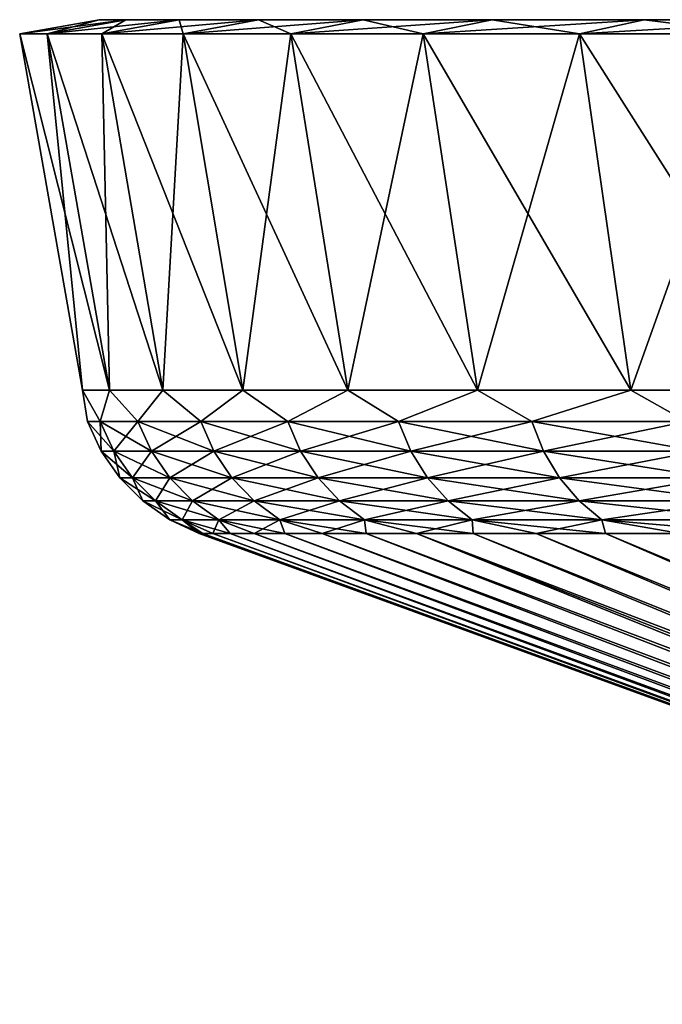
# Model space of a CAD drawing. Header units: metres. Extents: x -109 to 109, y -314 to 82.
# Tile 180 of 191: x 44 to 51, y 71 to 82. Entities that reach past the tile are written whole.
import ezdxf

# ---------------------------------------------------------------- set-up
doc = ezdxf.new("R2010")
doc.units = ezdxf.units.M
doc.layers.add('solid_504261_XXX', color=7, linetype='CONTINUOUS')

msp = doc.modelspace()

# ---------------------------------------------------------------- linework, layer by layer
at = {"layer": 'solid_504261_XXX'}
for points in [[(44.184315, 81.349998, 183.000488), (45.034042, 81.5, 183.041092), (45.320347, 81.5, 180.042816)], [(44.478287, 81.349998, 179.921875), (44.184315, 81.349998, 183.000488), (45.320347, 81.5, 180.042816)], [(44.184315, 81.349998, 186.093521), (45.034042, 81.5, 186.052902), (45.034042, 81.5, 183.041092)], [(44.184315, 81.349998, 183.000488), (44.184315, 81.349998, 186.093521), (45.034042, 81.5, 183.041092)], [(44.184315, 81.349998, 186.093521), (44.478287, 81.349998, 189.172134), (45.034042, 81.5, 186.052902)], [(44.478287, 81.349998, 179.921875), (45.320347, 81.5, 180.042816), (45.890335, 81.5, 177.085419)], [(45.063648, 81.349998, 176.884735), (44.478287, 81.349998, 179.921875), (45.890335, 81.5, 177.085419)], [(44.478287, 81.349998, 189.172134), (45.320347, 81.5, 189.051193), (45.034042, 81.5, 186.052902)], [(44.478287, 81.349998, 189.172134), (45.063648, 81.349998, 192.209274), (45.320347, 81.5, 189.051193)], [(45.320347, 81.5, 189.051193), (45.320347, 81.5, 180.042816), (45.034042, 81.5, 183.041092)], [(45.320347, 81.5, 189.051193), (45.034042, 81.5, 183.041092), (45.034042, 81.5, 186.052902)], [(45.063648, 81.349998, 176.884735), (45.890335, 81.5, 177.085419), (46.738892, 81.5, 174.195511)], [(45.93494, 81.349998, 173.917389), (45.063648, 81.349998, 176.884735), (46.738892, 81.5, 174.195511)], [(45.063648, 81.349998, 192.209274), (45.890335, 81.5, 192.008575), (45.320347, 81.5, 189.051193)], [(45.063648, 81.349998, 192.209274), (45.93494, 81.349998, 195.17662), (45.890335, 81.5, 192.008575)], [(45.890335, 81.5, 192.008575), (45.890335, 81.5, 177.085419), (45.320347, 81.5, 180.042816)], [(45.890335, 81.5, 192.008575), (45.320347, 81.5, 180.042816), (45.320347, 81.5, 189.051193)], [(46.738892, 81.5, 194.898499), (46.738892, 81.5, 174.195511), (45.890335, 81.5, 177.085419)], [(46.738892, 81.5, 194.898499), (45.890335, 81.5, 177.085419), (45.890335, 81.5, 192.008575)], [(45.93494, 81.349998, 195.17662), (46.738892, 81.5, 194.898499), (45.890335, 81.5, 192.008575)], [(45.93494, 81.349998, 173.917389), (46.738892, 81.5, 174.195511), (47.858265, 81.5, 171.399429)], [(47.084503, 81.349998, 171.045914), (45.93494, 81.349998, 173.917389), (47.858265, 81.5, 171.399429)], [(45.93494, 81.349998, 195.17662), (47.084503, 81.349998, 198.04808), (46.738892, 81.5, 194.898499)], [(47.858265, 81.5, 197.694565), (47.858265, 81.5, 171.399429), (46.738892, 81.5, 174.195511)], [(47.858265, 81.5, 197.694565), (46.738892, 81.5, 174.195511), (46.738892, 81.5, 194.898499)], [(47.084503, 81.349998, 198.04808), (47.858265, 81.5, 197.694565), (46.738892, 81.5, 194.898499)], [(47.084503, 81.349998, 171.045914), (47.858265, 81.5, 171.399429), (49.238411, 81.5, 168.722336)], [(48.501633, 81.349998, 168.297073), (47.084503, 81.349998, 171.045914), (49.238411, 81.5, 168.722336)], [(47.084503, 81.349998, 198.04808), (48.501633, 81.349998, 200.796921), (47.858265, 81.5, 197.694565)], [(49.238411, 81.5, 200.371658), (49.238411, 81.5, 168.722336), (47.858265, 81.5, 171.399429)], [(49.238411, 81.5, 200.371658), (47.858265, 81.5, 171.399429), (47.858265, 81.5, 197.694565)], [(48.501633, 81.349998, 200.796921), (49.238411, 81.5, 200.371658), (47.858265, 81.5, 197.694565)], [(48.501633, 81.349998, 168.297073), (49.238411, 81.5, 168.722336), (50.866718, 81.5, 166.188629)], [(50.173836, 81.349998, 165.695068), (48.501633, 81.349998, 168.297073), (50.866718, 81.5, 166.188629)], [(48.501633, 81.349998, 200.796921), (50.173836, 81.349998, 203.398926), (49.238411, 81.5, 200.371658)], [(50.866718, 81.5, 202.905365), (50.866718, 81.5, 166.188629), (49.238411, 81.5, 168.722336)], [(50.866718, 81.5, 202.905365), (49.238411, 81.5, 168.722336), (49.238411, 81.5, 200.371658)], [(50.173836, 81.349998, 203.398926), (50.866718, 81.5, 202.905365), (49.238411, 81.5, 200.371658)], [(50.173836, 81.349998, 165.695068), (50.866718, 81.5, 166.188629), (52.728565, 81.5, 163.821106)], [(52.08559, 81.349998, 163.264084), (50.173836, 81.349998, 165.695068), (52.728565, 81.5, 163.821106)], [(50.173836, 81.349998, 203.398926), (52.08559, 81.349998, 205.82991), (50.866718, 81.5, 202.905365)], [(52.728565, 81.5, 205.272888), (52.728565, 81.5, 163.821106), (50.866718, 81.5, 166.188629)], [(52.728565, 81.5, 205.272888), (50.866718, 81.5, 166.188629), (50.866718, 81.5, 202.905365)], [(52.08559, 81.349998, 205.82991), (52.728565, 81.5, 205.272888), (50.866718, 81.5, 202.905365)], [(45.143768, 77.537155, 189.076553), (44.478287, 81.349998, 189.172134), (44.184315, 81.349998, 186.093521)], [(44.855858, 77.537155, 186.061432), (44.184315, 81.349998, 186.093521), (44.184315, 81.349998, 183.000488)], [(44.855858, 77.537155, 186.061432), (45.143768, 77.537155, 189.076553), (44.184315, 81.349998, 186.093521)], [(44.855858, 77.537155, 183.032578), (44.184315, 81.349998, 183.000488), (44.478287, 81.349998, 179.921875)], [(44.855858, 77.537155, 183.032578), (44.855858, 77.537155, 186.061432), (44.184315, 81.349998, 183.000488)], [(45.71698, 77.537155, 192.050659), (45.063648, 81.349998, 192.209274), (44.478287, 81.349998, 189.172134)], [(45.143768, 77.537155, 189.076553), (45.71698, 77.537155, 192.050659), (44.478287, 81.349998, 189.172134)], [(45.143768, 77.537155, 180.017441), (44.478287, 81.349998, 179.921875), (45.063648, 81.349998, 176.884735)], [(45.143768, 77.537155, 180.017441), (44.855858, 77.537155, 183.032578), (44.478287, 81.349998, 179.921875)], [(46.570305, 77.537155, 194.956818), (45.93494, 81.349998, 195.17662), (45.063648, 81.349998, 192.209274)], [(45.71698, 77.537155, 192.050659), (46.570305, 77.537155, 194.956818), (45.063648, 81.349998, 192.209274)], [(45.71698, 77.537155, 177.043335), (45.063648, 81.349998, 176.884735), (45.93494, 81.349998, 173.917389)], [(45.71698, 77.537155, 177.043335), (45.143768, 77.537155, 180.017441), (45.063648, 81.349998, 176.884735)], [(46.570305, 77.537155, 174.137177), (45.71698, 77.537155, 177.043335), (45.93494, 81.349998, 173.917389)], [(47.696011, 77.537155, 197.768707), (47.084503, 81.349998, 198.04808), (45.93494, 81.349998, 195.17662)], [(46.570305, 77.537155, 194.956818), (47.696011, 77.537155, 197.768707), (45.93494, 81.349998, 195.17662)], [(46.570305, 77.537155, 174.137177), (45.93494, 81.349998, 173.917389), (47.084503, 81.349998, 171.045914)], [(47.696011, 77.537155, 171.325302), (46.570305, 77.537155, 174.137177), (47.084503, 81.349998, 171.045914)], [(49.083908, 77.537155, 200.460846), (48.501633, 81.349998, 200.796921), (47.084503, 81.349998, 198.04808)], [(47.696011, 77.537155, 197.768707), (49.083908, 77.537155, 200.460846), (47.084503, 81.349998, 198.04808)], [(47.696011, 77.537155, 171.325302), (47.084503, 81.349998, 171.045914), (48.501633, 81.349998, 168.297073)], [(49.083908, 77.537155, 168.633148), (47.696011, 77.537155, 171.325302), (48.501633, 81.349998, 168.297073)], [(50.721432, 77.537155, 203.008881), (50.173836, 81.349998, 203.398926), (48.501633, 81.349998, 200.796921)], [(49.083908, 77.537155, 200.460846), (50.721432, 77.537155, 203.008881), (48.501633, 81.349998, 200.796921)], [(49.083908, 77.537155, 168.633148), (48.501633, 81.349998, 168.297073), (50.173836, 81.349998, 165.695068)], [(50.721428, 77.537155, 166.085129), (49.083908, 77.537155, 168.633148), (50.173836, 81.349998, 165.695068)], [(52.593735, 77.537155, 205.389709), (52.08559, 81.349998, 205.82991), (50.173836, 81.349998, 203.398926)], [(50.721432, 77.537155, 203.008881), (52.593735, 77.537155, 205.389709), (50.173836, 81.349998, 203.398926)], [(50.721428, 77.537155, 166.085129), (50.173836, 81.349998, 165.695068), (52.08559, 81.349998, 163.264084)], [(52.593735, 77.537155, 163.7043), (50.721428, 77.537155, 166.085129), (52.08559, 81.349998, 163.264084)], [(45.044949, 77.201729, 187.475403), (45.143768, 77.537155, 189.076553), (44.855858, 77.537155, 186.061432)], [(44.909561, 77.201729, 184.546997), (44.855858, 77.537155, 186.061432), (44.855858, 77.537155, 183.032578)], [(45.044949, 77.201729, 187.475403), (44.855858, 77.537155, 186.061432), (44.909561, 77.201729, 184.546997)], [(45.044949, 77.201729, 181.618591), (44.855858, 77.537155, 183.032578), (45.143768, 77.537155, 180.017441)], [(44.909561, 77.201729, 184.546997), (44.855858, 77.537155, 183.032578), (45.044949, 77.201729, 181.618591)], [(45.449959, 77.201729, 190.37883), (45.143768, 77.537155, 189.076553), (45.044949, 77.201729, 187.475403)], [(45.044949, 77.201729, 181.618591), (45.143768, 77.537155, 180.017441), (45.449959, 77.201729, 178.715164)], [(45.449959, 77.201729, 190.37883), (45.71698, 77.537155, 192.050659), (45.143768, 77.537155, 189.076553)], [(45.449959, 77.201729, 178.715164), (45.143768, 77.537155, 180.017441), (45.71698, 77.537155, 177.043335)], [(46.121136, 77.201729, 193.232498), (45.71698, 77.537155, 192.050659), (45.449959, 77.201729, 190.37883)], [(45.449959, 77.201729, 178.715164), (45.71698, 77.537155, 177.043335), (46.121136, 77.201729, 175.861496)], [(46.121136, 77.201729, 193.232498), (46.570305, 77.537155, 194.956818), (45.71698, 77.537155, 192.050659)], [(46.121136, 77.201729, 175.861496), (45.71698, 77.537155, 177.043335), (46.570305, 77.537155, 174.137177)], [(47.052753, 77.201729, 196.01207), (46.570305, 77.537155, 194.956818), (46.121136, 77.201729, 193.232498)], [(46.121136, 77.201729, 175.861496), (46.570305, 77.537155, 174.137177), (47.052753, 77.201729, 173.08194)], [(47.052753, 77.201729, 196.01207), (47.696011, 77.537155, 197.768707), (46.570305, 77.537155, 194.956818)], [(47.052753, 77.201729, 173.08194), (46.570305, 77.537155, 174.137177), (47.696011, 77.537155, 171.325302)], [(48.236862, 77.201729, 198.693817), (47.696011, 77.537155, 197.768707), (47.052753, 77.201729, 196.01207)], [(47.052753, 77.201729, 173.08194), (47.696011, 77.537155, 171.325302), (48.236862, 77.201729, 170.400177)], [(48.236862, 77.201729, 198.693817), (49.083908, 77.537155, 200.460846), (47.696011, 77.537155, 197.768707)], [(48.236862, 77.201729, 170.400177), (47.696011, 77.537155, 171.325302), (49.083908, 77.537155, 168.633148)], [(49.663361, 77.201729, 201.254868), (49.083908, 77.537155, 200.460846), (48.236862, 77.201729, 198.693817)], [(48.236862, 77.201729, 170.400177), (49.083908, 77.537155, 168.633148), (49.663361, 77.201729, 167.839127)], [(49.663361, 77.201729, 201.254868), (50.721432, 77.537155, 203.008881), (49.083908, 77.537155, 200.460846)], [(49.663361, 77.201729, 167.839127), (49.083908, 77.537155, 168.633148), (50.721428, 77.537155, 166.085129)], [(51.320076, 77.201729, 203.673386), (50.721432, 77.537155, 203.008881), (49.663361, 77.201729, 201.254868)], [(49.663361, 77.201729, 167.839127), (50.721428, 77.537155, 166.085129), (51.320076, 77.201729, 165.420624)], [(51.320076, 77.201729, 165.420624), (50.721428, 77.537155, 166.085129), (52.593735, 77.537155, 163.7043)], [(51.320076, 77.201729, 203.673386), (52.593735, 77.537155, 205.389709), (50.721432, 77.537155, 203.008881)], [(44.909561, 77.201729, 184.546997), (45.056847, 76.885361, 184.546997), (45.191608, 76.885361, 187.461823)], [(44.909561, 77.201729, 184.546997), (45.044949, 77.201729, 181.618591), (45.056847, 76.885361, 184.546997)], [(45.044949, 77.201729, 187.475403), (44.909561, 77.201729, 184.546997), (45.191608, 76.885361, 187.461823)], [(45.044949, 77.201729, 181.618591), (45.191608, 76.885361, 181.632187), (45.056847, 76.885361, 184.546997)], [(45.044949, 77.201729, 181.618591), (45.449959, 77.201729, 178.715164), (45.191608, 76.885361, 181.632187)], [(45.044949, 77.201729, 187.475403), (45.191608, 76.885361, 187.461823), (45.594738, 76.885361, 190.351761)], [(45.449959, 77.201729, 190.37883), (45.044949, 77.201729, 187.475403), (45.594738, 76.885361, 190.351761)], [(45.449959, 77.201729, 178.715164), (45.594738, 76.885361, 178.742233), (45.191608, 76.885361, 181.632187)], [(45.449959, 77.201729, 178.715164), (46.121136, 77.201729, 175.861496), (45.594738, 76.885361, 178.742233)], [(45.449959, 77.201729, 190.37883), (45.594738, 76.885361, 190.351761), (46.262802, 76.885361, 193.1922)], [(46.121136, 77.201729, 193.232498), (45.449959, 77.201729, 190.37883), (46.262802, 76.885361, 193.1922)], [(46.121136, 77.201729, 175.861496), (46.262802, 76.885361, 175.90181), (45.594738, 76.885361, 178.742233)], [(46.121136, 77.201729, 175.861496), (47.052753, 77.201729, 173.08194), (46.262802, 76.885361, 175.90181)], [(46.121136, 77.201729, 193.232498), (46.262802, 76.885361, 193.1922), (47.190094, 76.885361, 195.958862)], [(47.052753, 77.201729, 196.01207), (46.121136, 77.201729, 193.232498), (47.190094, 76.885361, 195.958862)], [(47.052753, 77.201729, 173.08194), (47.190094, 76.885361, 173.135147), (46.262802, 76.885361, 175.90181)], [(47.052753, 77.201729, 173.08194), (48.236862, 77.201729, 170.400177), (47.190094, 76.885361, 173.135147)], [(47.052753, 77.201729, 196.01207), (47.190094, 76.885361, 195.958862), (48.36871, 76.885361, 198.628159)], [(48.236862, 77.201729, 198.693817), (47.052753, 77.201729, 196.01207), (48.36871, 76.885361, 198.628159)], [(48.236862, 77.201729, 170.400177), (48.36871, 76.885361, 170.465836), (47.190094, 76.885361, 173.135147)], [(48.236862, 77.201729, 170.400177), (49.663361, 77.201729, 167.839127), (48.36871, 76.885361, 170.465836)], [(48.236862, 77.201729, 198.693817), (48.36871, 76.885361, 198.628159), (49.788586, 76.885361, 201.177338)], [(49.663361, 77.201729, 201.254868), (48.236862, 77.201729, 198.693817), (49.788586, 76.885361, 201.177338)], [(49.663361, 77.201729, 167.839127), (49.788586, 76.885361, 167.916672), (48.36871, 76.885361, 170.465836)], [(49.663361, 77.201729, 167.839127), (51.320076, 77.201729, 165.420624), (49.788586, 76.885361, 167.916672)], [(49.663361, 77.201729, 201.254868), (49.788586, 76.885361, 201.177338), (51.437614, 76.885361, 203.584625)], [(51.320076, 77.201729, 203.673386), (49.663361, 77.201729, 201.254868), (51.437614, 76.885361, 203.584625)], [(51.320076, 77.201729, 165.420624), (51.437614, 76.885361, 165.509384), (49.788586, 76.885361, 167.916672)], [(45.056847, 76.885361, 184.546997), (45.256886, 76.599411, 184.546997), (45.390793, 76.599411, 187.443359)], [(45.056847, 76.885361, 184.546997), (45.191608, 76.885361, 181.632187), (45.256886, 76.599411, 184.546997)], [(45.191608, 76.885361, 187.461823), (45.056847, 76.885361, 184.546997), (45.390793, 76.599411, 187.443359)], [(45.191608, 76.885361, 181.632187), (45.390793, 76.599411, 181.650635), (45.256886, 76.599411, 184.546997)], [(45.191608, 76.885361, 181.632187), (45.594738, 76.885361, 178.742233), (45.390793, 76.599411, 181.650635)], [(45.191608, 76.885361, 187.461823), (45.390793, 76.599411, 187.443359), (45.79137, 76.599411, 190.315018)], [(45.594738, 76.885361, 190.351761), (45.191608, 76.885361, 187.461823), (45.79137, 76.599411, 190.315018)], [(45.594738, 76.885361, 178.742233), (45.79137, 76.599411, 178.778992), (45.390793, 76.599411, 181.650635)], [(45.594738, 76.885361, 178.742233), (46.262802, 76.885361, 175.90181), (45.79137, 76.599411, 178.778992)], [(45.594738, 76.885361, 190.351761), (45.79137, 76.599411, 190.315018), (46.4552, 76.599411, 193.137451)], [(46.262802, 76.885361, 193.1922), (45.594738, 76.885361, 190.351761), (46.4552, 76.599411, 193.137451)], [(46.262802, 76.885361, 175.90181), (46.4552, 76.599411, 175.956543), (45.79137, 76.599411, 178.778992)], [(46.262802, 76.885361, 175.90181), (47.190094, 76.885361, 173.135147), (46.4552, 76.599411, 175.956543)], [(46.262802, 76.885361, 193.1922), (46.4552, 76.599411, 193.137451), (47.376621, 76.599411, 195.886597)], [(47.190094, 76.885361, 195.958862), (46.262802, 76.885361, 193.1922), (47.376621, 76.599411, 195.886597)], [(47.190094, 76.885361, 173.135147), (47.376621, 76.599411, 173.207397), (46.4552, 76.599411, 175.956543)], [(47.190094, 76.885361, 173.135147), (48.36871, 76.885361, 170.465836), (47.376621, 76.599411, 173.207397)], [(47.190094, 76.885361, 195.958862), (47.376621, 76.599411, 195.886597), (48.547775, 76.599411, 198.539001)], [(48.36871, 76.885361, 198.628159), (47.190094, 76.885361, 195.958862), (48.547775, 76.599411, 198.539001)], [(48.36871, 76.885361, 170.465836), (48.547775, 76.599411, 170.554993), (47.376621, 76.599411, 173.207397)], [(48.36871, 76.885361, 170.465836), (49.788586, 76.885361, 167.916672), (48.547775, 76.599411, 170.554993)], [(48.36871, 76.885361, 198.628159), (48.547775, 76.599411, 198.539001), (49.95866, 76.599411, 201.072037)], [(49.788586, 76.885361, 201.177338), (48.36871, 76.885361, 198.628159), (49.95866, 76.599411, 201.072037)], [(49.788586, 76.885361, 167.916672), (49.95866, 76.599411, 168.021973), (48.547775, 76.599411, 170.554993)], [(49.788586, 76.885361, 167.916672), (51.437614, 76.885361, 165.509384), (49.95866, 76.599411, 168.021973)], [(49.788586, 76.885361, 201.177338), (49.95866, 76.599411, 201.072037), (51.597248, 76.599411, 203.464066)], [(51.437614, 76.885361, 203.584625), (49.788586, 76.885361, 201.177338), (51.597248, 76.599411, 203.464066)], [(51.437614, 76.885361, 165.509384), (51.597248, 76.599411, 165.629929), (49.95866, 76.599411, 168.021973)], [(45.256886, 76.599411, 184.546997), (45.503578, 76.352592, 184.546997), (45.636433, 76.352592, 187.420593)], [(45.256886, 76.599411, 184.546997), (45.390793, 76.599411, 181.650635), (45.503578, 76.352592, 184.546997)], [(45.390793, 76.599411, 187.443359), (45.256886, 76.599411, 184.546997), (45.636433, 76.352592, 187.420593)], [(45.390793, 76.599411, 181.650635), (45.636433, 76.352592, 181.673401), (45.503578, 76.352592, 184.546997)], [(45.390793, 76.599411, 181.650635), (45.79137, 76.599411, 178.778992), (45.636433, 76.352592, 181.673401)], [(45.390793, 76.599411, 187.443359), (45.636433, 76.352592, 187.420593), (46.033863, 76.352592, 190.269684)], [(45.79137, 76.599411, 190.315018), (45.390793, 76.599411, 187.443359), (46.033863, 76.352592, 190.269684)], [(45.79137, 76.599411, 178.778992), (46.033863, 76.352592, 178.824326), (45.636433, 76.352592, 181.673401)], [(45.79137, 76.599411, 178.778992), (46.4552, 76.599411, 175.956543), (46.033863, 76.352592, 178.824326)], [(45.79137, 76.599411, 190.315018), (46.033863, 76.352592, 190.269684), (46.692478, 76.352592, 193.069931)], [(46.4552, 76.599411, 193.137451), (45.79137, 76.599411, 190.315018), (46.692478, 76.352592, 193.069931)], [(46.4552, 76.599411, 175.956543), (46.692478, 76.352592, 176.024063), (46.033863, 76.352592, 178.824326)], [(46.4552, 76.599411, 175.956543), (47.376621, 76.599411, 173.207397), (46.692478, 76.352592, 176.024063)], [(46.4552, 76.599411, 193.137451), (46.692478, 76.352592, 193.069931), (47.606659, 76.352592, 195.797485)], [(47.376621, 76.599411, 195.886597), (46.4552, 76.599411, 193.137451), (47.606659, 76.352592, 195.797485)], [(47.376621, 76.599411, 173.207397), (47.606659, 76.352592, 173.296524), (46.692478, 76.352592, 176.024063)], [(47.376621, 76.599411, 173.207397), (48.547775, 76.599411, 170.554993), (47.606659, 76.352592, 173.296524)], [(47.376621, 76.599411, 195.886597), (47.606659, 76.352592, 195.797485), (48.768604, 76.352592, 198.429047)], [(48.547775, 76.599411, 198.539001), (47.376621, 76.599411, 195.886597), (48.768604, 76.352592, 198.429047)], [(48.547775, 76.599411, 170.554993), (48.768604, 76.352592, 170.664963), (47.606659, 76.352592, 173.296524)], [(48.547775, 76.599411, 170.554993), (49.95866, 76.599411, 168.021973), (48.768604, 76.352592, 170.664963)], [(48.547775, 76.599411, 198.539001), (48.768604, 76.352592, 198.429047), (50.168404, 76.352592, 200.942154)], [(49.95866, 76.599411, 201.072037), (48.547775, 76.599411, 198.539001), (50.168404, 76.352592, 200.942154)], [(49.95866, 76.599411, 168.021973), (50.168404, 76.352592, 168.15184), (48.768604, 76.352592, 170.664963)], [(49.95866, 76.599411, 168.021973), (51.597248, 76.599411, 165.629929), (50.168404, 76.352592, 168.15184)], [(49.95866, 76.599411, 201.072037), (50.168404, 76.352592, 200.942154), (51.794117, 76.352592, 203.315399)], [(51.597248, 76.599411, 203.464066), (49.95866, 76.599411, 201.072037), (51.794117, 76.352592, 203.315399)], [(51.597248, 76.599411, 165.629929), (51.794117, 76.352592, 165.778595), (50.168404, 76.352592, 168.15184)], [(45.503578, 76.352592, 184.546997), (45.789421, 76.152405, 184.546997), (45.921059, 76.152405, 187.394226)], [(45.503578, 76.352592, 184.546997), (45.636433, 76.352592, 181.673401), (45.789421, 76.152405, 184.546997)], [(45.636433, 76.352592, 187.420593), (45.503578, 76.352592, 184.546997), (45.921059, 76.152405, 187.394226)], [(45.636433, 76.352592, 181.673401), (45.921059, 76.152405, 181.699783), (45.789421, 76.152405, 184.546997)], [(45.636433, 76.352592, 181.673401), (46.033863, 76.352592, 178.824326), (45.921059, 76.152405, 181.699783)], [(45.636433, 76.352592, 187.420593), (45.921059, 76.152405, 187.394226), (46.314838, 76.152405, 190.217163)], [(46.033863, 76.352592, 190.269684), (45.636433, 76.352592, 187.420593), (46.314838, 76.152405, 190.217163)], [(46.033863, 76.352592, 178.824326), (46.314838, 76.152405, 178.876846), (45.921059, 76.152405, 181.699783)], [(46.033863, 76.352592, 178.824326), (46.692478, 76.352592, 176.024063), (46.314838, 76.152405, 178.876846)], [(46.033863, 76.352592, 190.269684), (46.314838, 76.152405, 190.217163), (46.967411, 76.152405, 192.991714)], [(46.692478, 76.352592, 193.069931), (46.033863, 76.352592, 190.269684), (46.967411, 76.152405, 192.991714)], [(46.692478, 76.352592, 176.024063), (46.967411, 76.152405, 176.10228), (46.314838, 76.152405, 178.876846)], [(46.692478, 76.352592, 176.024063), (47.606659, 76.352592, 173.296524), (46.967411, 76.152405, 176.10228)], [(46.692478, 76.352592, 193.069931), (46.967411, 76.152405, 192.991714), (47.873199, 76.152405, 195.694229)], [(47.606659, 76.352592, 195.797485), (46.692478, 76.352592, 193.069931), (47.873199, 76.152405, 195.694229)], [(47.606659, 76.352592, 173.296524), (47.873199, 76.152405, 173.39978), (46.967411, 76.152405, 176.10228)], [(47.606659, 76.352592, 173.296524), (48.768604, 76.352592, 170.664963), (47.873199, 76.152405, 173.39978)], [(47.606659, 76.352592, 195.797485), (47.873199, 76.152405, 195.694229), (49.024483, 76.152405, 198.301636)], [(48.768604, 76.352592, 198.429047), (47.606659, 76.352592, 195.797485), (49.024483, 76.152405, 198.301636)], [(48.768604, 76.352592, 170.664963), (49.024483, 76.152405, 170.792374), (47.873199, 76.152405, 173.39978)], [(48.768604, 76.352592, 170.664963), (50.168404, 76.352592, 168.15184), (49.024483, 76.152405, 170.792374)], [(48.768604, 76.352592, 198.429047), (49.024483, 76.152405, 198.301636), (50.411434, 76.152405, 200.791687)], [(50.168404, 76.352592, 200.942154), (48.768604, 76.352592, 198.429047), (50.411434, 76.152405, 200.791687)], [(50.168404, 76.352592, 168.15184), (50.411434, 76.152405, 168.302322), (49.024483, 76.152405, 170.792374)], [(50.168404, 76.352592, 168.15184), (51.794117, 76.352592, 165.778595), (50.411434, 76.152405, 168.302322)], [(50.168404, 76.352592, 200.942154), (50.411434, 76.152405, 200.791687), (52.022221, 76.152405, 203.143143)], [(51.794117, 76.352592, 203.315399), (50.168404, 76.352592, 200.942154), (52.022221, 76.152405, 203.143143)], [(51.794117, 76.352592, 165.778595), (52.022221, 76.152405, 165.950851), (50.411434, 76.152405, 168.302322)], [(45.789421, 76.152405, 184.546997), (46.105381, 76.005066, 184.547012), (46.142174, 76.005066, 186.045639)], [(45.789421, 76.152405, 184.546997), (45.921059, 76.152405, 181.699783), (46.105381, 76.005066, 184.547012)], [(45.921059, 76.152405, 187.394226), (45.789421, 76.152405, 184.546997), (46.142174, 76.005066, 186.045639)], [(45.921059, 76.152405, 181.699783), (46.252449, 76.005066, 181.553345), (46.14217, 76.005066, 183.04837)], [(45.921059, 76.152405, 181.699783), (46.314838, 76.152405, 178.876846), (46.252449, 76.005066, 181.553345)], [(45.921059, 76.152405, 181.699783), (46.14217, 76.005066, 183.04837), (46.105381, 76.005066, 184.547012)], [(45.921059, 76.152405, 187.394226), (46.142174, 76.005066, 186.045639), (46.252453, 76.005066, 187.540665)], [(45.921059, 76.152405, 187.394226), (46.252453, 76.005066, 187.540665), (46.435955, 76.005066, 189.028473)], [(46.314838, 76.152405, 190.217163), (45.921059, 76.152405, 187.394226), (46.435955, 76.005066, 189.028473)], [(46.314838, 76.152405, 178.876846), (46.435955, 76.005066, 180.065536), (46.252449, 76.005066, 181.553345)], [(46.314838, 76.152405, 178.876846), (46.692238, 76.005066, 178.588531), (46.435955, 76.005066, 180.065536)], [(46.314838, 76.152405, 178.876846), (46.967411, 76.152405, 176.10228), (46.692238, 76.005066, 178.588531)], [(46.314838, 76.152405, 190.217163), (46.435955, 76.005066, 189.028473), (46.692242, 76.005066, 190.505478)], [(46.314838, 76.152405, 190.217163), (46.692242, 76.005066, 190.505478), (47.020695, 76.005066, 191.96814)], [(46.967411, 76.152405, 192.991714), (46.314838, 76.152405, 190.217163), (47.020695, 76.005066, 191.96814)], [(46.967411, 76.152405, 176.10228), (47.020691, 76.005066, 177.12587), (46.692238, 76.005066, 178.588531)], [(46.967411, 76.152405, 176.10228), (47.420517, 76.005066, 175.681091), (47.020691, 76.005066, 177.12587)], [(46.967411, 76.152405, 176.10228), (47.873199, 76.152405, 173.39978), (47.420517, 76.005066, 175.681091)], [(46.967411, 76.152405, 192.991714), (47.020695, 76.005066, 191.96814), (47.420521, 76.005066, 193.412933)], [(46.967411, 76.152405, 192.991714), (47.420521, 76.005066, 193.412933), (47.890759, 76.005066, 194.836349)], [(47.873199, 76.152405, 195.694229), (46.967411, 76.152405, 192.991714), (47.890759, 76.005066, 194.836349)], [(47.873199, 76.152405, 173.39978), (47.890755, 76.005066, 174.25766), (47.420517, 76.005066, 175.681091)], [(47.873199, 76.152405, 173.39978), (48.430267, 76.005066, 172.859024), (47.890755, 76.005066, 174.25766)], [(47.873199, 76.152405, 173.39978), (49.024483, 76.152405, 170.792374), (48.430267, 76.005066, 172.859024)], [(47.873199, 76.152405, 195.694229), (47.890759, 76.005066, 194.836349), (48.430275, 76.005066, 196.234985)], [(47.873199, 76.152405, 195.694229), (48.430275, 76.005066, 196.234985), (49.037766, 76.005066, 197.605469)], [(49.024483, 76.152405, 198.301636), (47.873199, 76.152405, 195.694229), (49.037766, 76.005066, 197.605469)], [(49.024483, 76.152405, 170.792374), (49.037758, 76.005066, 171.488556), (48.430267, 76.005066, 172.859024)], [(49.024483, 76.152405, 170.792374), (49.711761, 76.005066, 170.149536), (49.037758, 76.005066, 171.488556)], [(49.024483, 76.152405, 170.792374), (50.411434, 76.152405, 168.302322), (49.711761, 76.005066, 170.149536)], [(49.024483, 76.152405, 198.301636), (49.037766, 76.005066, 197.605469), (49.711769, 76.005066, 198.944473)], [(49.024483, 76.152405, 198.301636), (49.711769, 76.005066, 198.944473), (50.450668, 76.005066, 200.24881)], [(50.411434, 76.152405, 200.791687), (49.024483, 76.152405, 198.301636), (50.450668, 76.005066, 200.24881)], [(50.411434, 76.152405, 168.302322), (50.450661, 76.005066, 168.8452), (49.711761, 76.005066, 170.149536)], [(50.411434, 76.152405, 168.302322), (51.252666, 76.005066, 167.57869), (50.450661, 76.005066, 168.8452)], [(50.411434, 76.152405, 168.302322), (52.022221, 76.152405, 165.950851), (51.252666, 76.005066, 167.57869)], [(50.411434, 76.152405, 200.791687), (50.450668, 76.005066, 200.24881), (51.252678, 76.005066, 201.51532)], [(50.411434, 76.152405, 200.791687), (51.252678, 76.005066, 201.51532), (52.115864, 76.005066, 202.740952)], [(52.022221, 76.152405, 203.143143), (50.411434, 76.152405, 200.791687), (52.115864, 76.005066, 202.740952)], [(46.105381, 76.005066, 184.547012), (59.942253, 70.968864, 184.547012), (59.968533, 70.968864, 185.483673)], [(46.142174, 76.005066, 186.045639), (46.105381, 76.005066, 184.547012), (59.968533, 70.968864, 185.483673)], [(46.105381, 76.005066, 184.547012), (46.14217, 76.005066, 183.04837), (59.942253, 70.968864, 184.547012)], [(46.14217, 76.005066, 183.04837), (59.968533, 70.968864, 183.610336), (59.942253, 70.968864, 184.547012)], [(46.14217, 76.005066, 183.04837), (46.252449, 76.005066, 181.553345), (59.968533, 70.968864, 183.610336)], [(46.252453, 76.005066, 187.540665), (46.142174, 76.005066, 186.045639), (59.968533, 70.968864, 185.483673)], [(46.252449, 76.005066, 181.553345), (60.047291, 70.968864, 182.67662), (59.968533, 70.968864, 183.610336)], [(46.252449, 76.005066, 181.553345), (46.435955, 76.005066, 180.065536), (60.047291, 70.968864, 182.67662)], [(46.252453, 76.005066, 187.540665), (59.968533, 70.968864, 185.483673), (60.047291, 70.968864, 186.417404)], [(46.435955, 76.005066, 189.028473), (46.252453, 76.005066, 187.540665), (60.047291, 70.968864, 186.417404)], [(46.435955, 76.005066, 189.028473), (60.047291, 70.968864, 186.417404), (60.17828, 70.968864, 187.34523)], [(46.692242, 76.005066, 190.505478), (46.435955, 76.005066, 189.028473), (60.17828, 70.968864, 187.34523)], [(46.435955, 76.005066, 180.065536), (60.178276, 70.968864, 181.748779), (60.047291, 70.968864, 182.67662)], [(46.435955, 76.005066, 180.065536), (46.692238, 76.005066, 178.588531), (60.178276, 70.968864, 181.748779)], [(46.692238, 76.005066, 178.588531), (60.361084, 70.968864, 180.829742), (60.178276, 70.968864, 181.748779)], [(46.692238, 76.005066, 178.588531), (47.020691, 76.005066, 177.12587), (60.361084, 70.968864, 180.829742)], [(46.692242, 76.005066, 190.505478), (60.17828, 70.968864, 187.34523), (60.361088, 70.968864, 188.264267)], [(47.020695, 76.005066, 191.96814), (46.692242, 76.005066, 190.505478), (60.361088, 70.968864, 188.264267)], [(47.020691, 76.005066, 177.12587), (60.595135, 70.968864, 179.922409), (60.361084, 70.968864, 180.829742)], [(47.020691, 76.005066, 177.12587), (47.420517, 76.005066, 175.681091), (60.595135, 70.968864, 179.922409)], [(47.020695, 76.005066, 191.96814), (60.361088, 70.968864, 188.264267), (60.595135, 70.968864, 189.1716)], [(47.420521, 76.005066, 193.412933), (47.020695, 76.005066, 191.96814), (60.595135, 70.968864, 189.1716)], [(47.420517, 76.005066, 175.681091), (60.879688, 70.968864, 179.029617), (60.595135, 70.968864, 179.922409)], [(47.420517, 76.005066, 175.681091), (47.890755, 76.005066, 174.25766), (60.879688, 70.968864, 179.029617)], [(47.420521, 76.005066, 193.412933), (60.595135, 70.968864, 189.1716), (60.879692, 70.968864, 190.064392)], [(47.890759, 76.005066, 194.836349), (47.420521, 76.005066, 193.412933), (60.879692, 70.968864, 190.064392)], [(47.890755, 76.005066, 174.25766), (48.430267, 76.005066, 172.859024), (60.879688, 70.968864, 179.029617)], [(47.890759, 76.005066, 194.836349), (60.879692, 70.968864, 190.064392), (61.21386, 70.968864, 190.939819)], [(48.430275, 76.005066, 196.234985), (47.890759, 76.005066, 194.836349), (61.21386, 70.968864, 190.939819)], [(48.430267, 76.005066, 172.859024), (61.213856, 70.968864, 178.15419), (60.879688, 70.968864, 179.029617)], [(48.430267, 76.005066, 172.859024), (49.037758, 76.005066, 171.488556), (61.213856, 70.968864, 178.15419)], [(48.430275, 76.005066, 196.234985), (61.21386, 70.968864, 190.939819), (61.596588, 70.968864, 191.795135)], [(49.037766, 76.005066, 197.605469), (48.430275, 76.005066, 196.234985), (61.596588, 70.968864, 191.795135)], [(49.037758, 76.005066, 171.488556), (61.596584, 70.968864, 177.298874), (61.213856, 70.968864, 178.15419)], [(49.037758, 76.005066, 171.488556), (49.711761, 76.005066, 170.149536), (61.596584, 70.968864, 177.298874)], [(49.711769, 76.005066, 198.944473), (49.037766, 76.005066, 197.605469), (61.596588, 70.968864, 191.795135)], [(49.711761, 76.005066, 170.149536), (62.026665, 70.968864, 176.46637), (61.596584, 70.968864, 177.298874)], [(49.711761, 76.005066, 170.149536), (50.450661, 76.005066, 168.8452), (62.026665, 70.968864, 176.46637)], [(49.711769, 76.005066, 198.944473), (61.596588, 70.968864, 191.795135), (62.026672, 70.968864, 192.62764)], [(50.450668, 76.005066, 200.24881), (49.711769, 76.005066, 198.944473), (62.026672, 70.968864, 192.62764)], [(50.450661, 76.005066, 168.8452), (62.50275, 70.968864, 175.659286), (62.026665, 70.968864, 176.46637)], [(50.450661, 76.005066, 168.8452), (51.252666, 76.005066, 167.57869), (62.50275, 70.968864, 175.659286)], [(50.450668, 76.005066, 200.24881), (62.026672, 70.968864, 192.62764), (62.502758, 70.968864, 193.434723)], [(51.252678, 76.005066, 201.51532), (50.450668, 76.005066, 200.24881), (62.502758, 70.968864, 193.434723)]]:
    msp.add_3dface(points, dxfattribs=at)

doc.saveas('drawing.dxf')
